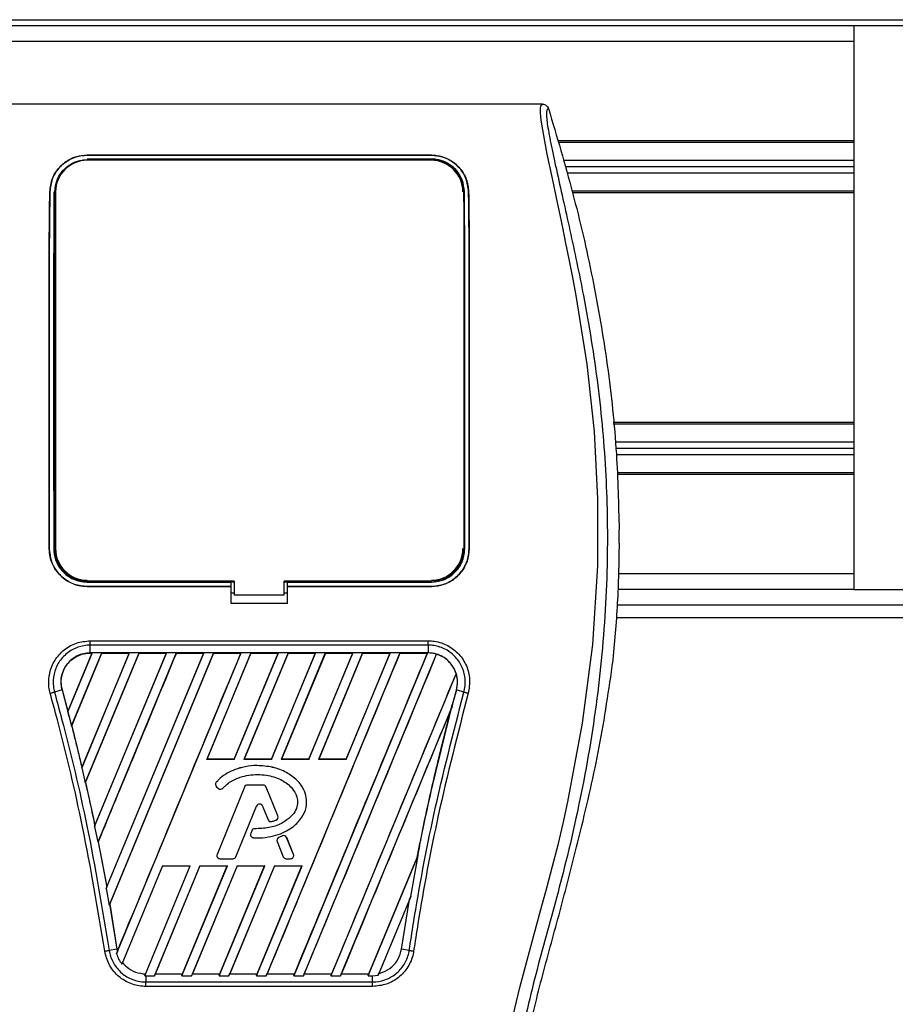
# Model space of a CAD drawing. Header units: millimetres. Extents: x 0 to 420, y 0 to 297.
# Tile 40 of 62: x 184 to 195, y 234 to 246. Entities that reach past the tile are written whole.
import ezdxf

# ---------------------------------------------------------------- set-up
doc = ezdxf.new("R2010")
doc.units = ezdxf.units.MM

msp = doc.modelspace()

# ---------------------------------------------------------------- linework, layer by layer
at = {"color": 7, "linetype": 'Continuous', "lineweight": 25}
for p, q in [((63.94985, 246.49763), (212.39227, 246.49763)), ((194.54674, 246.41652), (81.79538, 246.41652)), ((212.39343, 246.41652), (194.54674, 246.41652)), ((194.54674, 246.41652), (194.54674, 239.11607)), ((194.54674, 246.21373), (81.79538, 246.21373)), ((190.51206, 245.40257), (183.16936, 245.40257)), ((194.54674, 244.92804), (190.70928, 244.92804)), ((194.54674, 244.90776), (190.71508, 244.90776)), ((184.61002, 244.74145), (189.0714, 244.74145)), ((184.61002, 244.74057), (184.61002, 244.74145)), ((189.0714, 244.74057), (184.61002, 244.74057)), ((189.0714, 244.74057), (189.0714, 244.74145)), ((189.0714, 244.69207), (184.61002, 244.69207)), ((184.96136, 244.68845), (184.66426, 244.68845)), ((184.96136, 244.68845), (184.9674, 244.68279)), ((186.79332, 244.68881), (186.78686, 244.68234)), ((186.79332, 244.68881), (186.88809, 244.68881)), ((186.79332, 244.68881), (186.79332, 244.68234)), ((186.89458, 244.68232), (186.88809, 244.68881)), ((186.88809, 244.68232), (186.88809, 244.68881)), ((189.01716, 244.68845), (188.72006, 244.68845)), ((189.01716, 244.68845), (189.0231, 244.68289)), ((194.54674, 244.67252), (190.78238, 244.67252)), ((194.54674, 244.59141), (190.80558, 244.59141)), ((194.54674, 244.51029), (190.82879, 244.51029)), ((184.12747, 244.26733), (184.1267, 244.26734)), ((184.2016, 244.26694), (184.2016, 239.64333)), ((189.55394, 244.26733), (189.55471, 244.26734)), ((194.54674, 244.27505), (190.89608, 244.27505)), ((194.54674, 244.25478), (190.90185, 244.25478)), ((194.54674, 241.27781), (191.42714, 241.27781)), ((194.54674, 241.25754), (191.42923, 241.25754)), ((194.54674, 241.0223), (191.4534, 241.0223)), ((194.54674, 240.94118), (191.46174, 240.94118)), ((194.54674, 240.86007), (191.46935, 240.86007)), ((194.54674, 240.62483), (191.47795, 240.62483)), ((194.54674, 240.60455), (191.47869, 240.60455)), ((191.50488, 239.71301), (191.50488, 239.88793)), ((184.12034, 239.64332), (184.11963, 239.64332)), ((189.56108, 239.64332), (189.56179, 239.64332)), ((194.54674, 239.31886), (191.4978, 239.31886)), ((184.61002, 239.21049), (186.47569, 239.21049)), ((184.61002, 239.15381), (186.47569, 239.15381)), ((184.61002, 239.15381), (184.61002, 239.15311)), ((186.47569, 239.15311), (184.61002, 239.15311)), ((184.67269, 239.21432), (184.95293, 239.21432)), ((186.47569, 239.21404), (186.51624, 239.21404)), ((186.47569, 239.21049), (186.47569, 239.21404)), ((186.47569, 239.15381), (186.47569, 239.21049)), ((186.47569, 239.15311), (186.47569, 239.15381)), ((186.47569, 238.93276), (186.47569, 239.15311)), ((186.51624, 239.22195), (186.51624, 239.0435)), ((187.16517, 239.0435), (187.16517, 239.22195)), ((187.16517, 239.21404), (187.20573, 239.21404)), ((187.20573, 239.21049), (187.20573, 239.21404)), ((187.20573, 239.15381), (187.20573, 239.21049)), ((187.20573, 239.21049), (189.0714, 239.21049)), ((187.20573, 239.15381), (189.0714, 239.15381)), ((187.20573, 239.15311), (187.20573, 239.15381)), ((187.20573, 238.93276), (187.20573, 239.15311)), ((189.0714, 239.15311), (187.20573, 239.15311)), ((188.72849, 239.21432), (189.00873, 239.21432)), ((189.0714, 239.15381), (189.0714, 239.15311)), ((194.54674, 239.11607), (191.48696, 239.11607)), ((194.54674, 239.11607), (212.39343, 239.11607)), ((186.47569, 239.07199), (186.51624, 239.07199)), ((186.51624, 239.0435), (187.16517, 239.0435)), ((187.16517, 239.07199), (187.20573, 239.07199)), ((187.20573, 238.93276), (186.47569, 238.93276)), ((191.47977, 238.91328), (209.7697, 238.91328)), ((191.46704, 238.75105), (212.93882, 238.75105)), ((184.65023, 238.44965), (189.03119, 238.44965)), ((184.65023, 238.2922), (184.65023, 238.39253)), ((189.03119, 238.39253), (184.65023, 238.39253)), ((189.03119, 238.39253), (189.03119, 238.2922)), ((184.67453, 238.29206), (184.36051, 237.53395)), ((184.6727, 238.29084), (184.36078, 237.53808)), ((184.40858, 237.34686), (184.80009, 238.29206)), ((184.41048, 237.34793), (184.80091, 238.29084)), ((185.15742, 238.29206), (184.54025, 236.80207)), ((185.1556, 238.29084), (184.54296, 236.81227)), ((184.58506, 236.60711), (185.28299, 238.29206)), ((184.58928, 236.61361), (185.28381, 238.29084)), ((189.03119, 238.2922), (184.65023, 238.2922)), ((184.65023, 238.29084), (184.65023, 238.2922)), ((184.65023, 238.29084), (184.6727, 238.29084)), ((184.6727, 238.29084), (184.67453, 238.29206)), ((184.80009, 238.29206), (184.67453, 238.29206)), ((184.7083, 236.04196), (185.64032, 238.29206)), ((184.71173, 236.05395), (185.6385, 238.29084)), ((185.76589, 238.29206), (184.74946, 235.83819)), ((184.80009, 238.29206), (184.80091, 238.29084)), ((184.80091, 238.29084), (185.1556, 238.29084)), ((184.85932, 235.24075), (186.12322, 238.29206)), ((184.86547, 235.25945), (186.12139, 238.29084)), ((186.24878, 238.29206), (184.8952, 235.02422)), ((186.2496, 238.29084), (184.90369, 235.04079)), ((184.99186, 234.39491), (186.60611, 238.29206)), ((185.1556, 238.29084), (185.15742, 238.29206)), ((185.28299, 238.29206), (185.15742, 238.29206)), ((185.28299, 238.29206), (185.28381, 238.29084)), ((185.28381, 238.29084), (185.6385, 238.29084)), ((185.64032, 238.29206), (185.6385, 238.29084)), ((185.76589, 238.29206), (185.64032, 238.29206)), ((185.7667, 238.29084), (185.76589, 238.29206)), ((185.7667, 238.29084), (186.12139, 238.29084)), ((186.12322, 238.29206), (186.12139, 238.29084)), ((186.24878, 238.29206), (186.12322, 238.29206)), ((186.73168, 238.29206), (186.16055, 236.91323)), ((186.7325, 238.29084), (186.16263, 236.91462)), ((186.2496, 238.29084), (186.24878, 238.29206)), ((186.2496, 238.29084), (186.60429, 238.29084)), ((186.51695, 236.91462), (187.08719, 238.29084)), ((186.51788, 236.91323), (187.08901, 238.29206)), ((186.60611, 238.29206), (186.60429, 238.29084)), ((186.73168, 238.29206), (186.60611, 238.29206)), ((187.21458, 238.29206), (186.64345, 236.91323)), ((187.21539, 238.29084), (186.64553, 236.91462)), ((186.7325, 238.29084), (186.73168, 238.29206)), ((186.7325, 238.29084), (187.08719, 238.29084)), ((188.66327, 238.29206), (186.93044, 234.10863)), ((186.99984, 236.91462), (187.57008, 238.29084)), ((187.00077, 236.91323), (187.57191, 238.29206)), ((187.08901, 238.29206), (187.08719, 238.29084)), ((187.21458, 238.29206), (187.08901, 238.29206)), ((187.69747, 238.29206), (187.12634, 236.91323)), ((187.69829, 238.29084), (187.12843, 236.91462)), ((187.21539, 238.29084), (187.21458, 238.29206)), ((187.21539, 238.29084), (187.57008, 238.29084)), ((189.0206, 238.29206), (187.28776, 234.10863)), ((187.41333, 234.10863), (189.1396, 238.27621)), ((187.48274, 236.91462), (188.05298, 238.29084)), ((187.48367, 236.91323), (188.0548, 238.29206)), ((187.57191, 238.29206), (187.57008, 238.29084)), ((187.69747, 238.29206), (187.57191, 238.29206)), ((188.18037, 238.29206), (187.60924, 236.91323)), ((188.18119, 238.29084), (187.61132, 236.91462)), ((187.69829, 238.29084), (187.69747, 238.29206)), ((187.69829, 238.29084), (188.05298, 238.29084)), ((187.96564, 236.91462), (188.53588, 238.29084)), ((187.96657, 236.91323), (188.5377, 238.29206)), ((188.0548, 238.29206), (188.05298, 238.29084)), ((188.18037, 238.29206), (188.0548, 238.29206)), ((188.18119, 238.29084), (188.18037, 238.29206)), ((188.18119, 238.29084), (188.53588, 238.29084)), ((188.5377, 238.29206), (188.53588, 238.29084)), ((188.66327, 238.29206), (188.5377, 238.29206)), ((188.66408, 238.29084), (188.66327, 238.29206)), ((188.66408, 238.29084), (189.01877, 238.29084)), ((189.01877, 238.29084), (189.0206, 238.29206)), ((189.03119, 238.29206), (189.0206, 238.29206)), ((189.03119, 238.29206), (189.03119, 238.2922)), ((189.14031, 238.27472), (189.1396, 238.27621)), ((191.40736, 238.04733), (191.42057, 238.15912)), ((189.39297, 238.02523), (187.77066, 234.10863)), ((189.39297, 238.02523), (189.39163, 238.0253)), ((184.28513, 237.81273), (184.18754, 237.78501)), ((184.28641, 237.81308), (184.28513, 237.81273)), ((184.28513, 237.81273), (184.37932, 237.46253)), ((184.28641, 237.81308), (184.36078, 237.53808)), ((189.39625, 237.81274), (189.39629, 237.81273)), ((189.49387, 237.78501), (189.39629, 237.81273)), ((187.89623, 234.10863), (189.3314, 237.57343)), ((189.3314, 237.57343), (189.325, 237.55453)), ((184.36078, 237.53808), (184.36051, 237.53395)), ((184.37931, 237.46254), (184.40858, 237.34686)), ((184.40908, 237.34802), (184.40858, 237.34686)), ((184.40908, 237.34802), (184.41048, 237.34793)), ((184.41048, 237.34793), (184.54296, 236.81227)), ((184.54025, 236.80207), (184.54261, 236.80793)), ((184.54025, 236.80207), (184.58506, 236.60711)), ((184.54296, 236.81227), (184.54261, 236.80793)), ((186.16055, 236.91323), (186.16263, 236.91462)), ((186.51788, 236.91323), (186.16055, 236.91323)), ((186.51695, 236.91462), (186.16263, 236.91462)), ((186.51695, 236.91462), (186.51788, 236.91323)), ((186.64345, 236.91323), (186.64553, 236.91462)), ((187.00077, 236.91323), (186.64345, 236.91323)), ((186.99984, 236.91462), (186.64553, 236.91462)), ((186.81379, 236.83221), (186.81379, 236.83236)), ((186.99984, 236.91462), (187.00077, 236.91323)), ((187.12634, 236.91323), (187.12843, 236.91462)), ((187.48367, 236.91323), (187.12634, 236.91323)), ((187.48274, 236.91462), (187.12843, 236.91462)), ((187.48274, 236.91462), (187.48367, 236.91323)), ((187.60924, 236.91323), (187.61132, 236.91462)), ((187.96657, 236.91323), (187.60924, 236.91323)), ((187.96564, 236.91462), (187.61132, 236.91462)), ((187.96564, 236.91462), (187.96657, 236.91323)), ((184.58788, 236.61373), (184.58506, 236.60711)), ((184.58788, 236.61373), (184.58928, 236.61361)), ((186.28253, 236.61529), (186.28243, 236.61538)), ((186.28711, 236.55691), (186.28702, 236.5568)), ((186.28702, 236.5568), (186.31353, 236.53469)), ((186.28711, 236.55691), (186.31362, 236.5348)), ((186.65005, 236.55471), (186.29379, 235.68212)), ((186.65018, 236.55466), (186.29392, 235.68207)), ((186.65018, 236.55466), (186.65005, 236.55471)), ((186.68807, 236.58011), (186.68807, 236.58025)), ((186.89084, 236.58025), (186.68807, 236.58025)), ((186.89084, 236.58011), (186.68807, 236.58011)), ((186.89084, 236.58011), (186.89084, 236.58025)), ((186.92873, 236.55466), (186.92886, 236.55471)), ((187.08169, 236.18001), (186.92873, 236.55466)), ((187.08182, 236.18006), (186.92886, 236.55471)), ((186.31362, 236.5348), (186.31353, 236.53469)), ((186.37071, 236.53936), (186.37082, 236.53927)), ((186.53894, 235.65113), (186.8072, 236.30818)), ((186.53907, 235.65108), (186.80733, 236.30812)), ((186.8072, 236.30818), (186.80733, 236.30812)), ((186.8835, 236.30818), (186.88337, 236.30812)), ((186.88337, 236.30812), (186.95565, 236.13109)), ((186.8835, 236.30818), (186.95578, 236.13114)), ((187.08169, 236.18001), (187.08182, 236.18006)), ((184.71131, 236.04943), (184.7083, 236.04196)), ((184.7083, 236.04196), (184.74946, 235.83819)), ((184.71131, 236.04943), (184.71173, 236.05395)), ((186.95578, 236.13114), (186.95565, 236.13109)), ((187.00558, 236.10746), (187.00563, 236.10733)), ((187.05939, 236.1267), (187.05944, 236.12657)), ((186.74498, 235.98837), (186.73049, 235.95374)), ((186.73062, 235.95369), (186.73049, 235.95374)), ((186.74512, 235.98831), (186.73062, 235.95369)), ((186.74512, 235.98831), (186.74498, 235.98837)), ((186.78284, 236.01344), (186.78284, 236.01358)), ((187.14236, 235.92118), (187.09347, 235.90018)), ((187.14242, 235.92105), (187.09353, 235.90005)), ((187.14242, 235.92105), (187.14236, 235.92118)), ((184.74946, 235.83819), (184.75284, 235.84613)), ((184.75284, 235.84613), (184.86496, 235.25472)), ((184.75423, 235.84599), (184.75284, 235.84613)), ((184.75423, 235.84599), (184.86547, 235.25945)), ((186.766, 235.89703), (186.76599, 235.89689)), ((187.07179, 235.84698), (187.07166, 235.84693)), ((187.07166, 235.84693), (187.15163, 235.65108)), ((187.07179, 235.84698), (187.15176, 235.65113)), ((187.09353, 235.90005), (187.09347, 235.90018)), ((187.19646, 235.89892), (187.19659, 235.89897)), ((187.28499, 235.68207), (187.19646, 235.89892)), ((187.28512, 235.68212), (187.19659, 235.89897)), ((190.95342, 235.77849), (190.97008, 235.84556)), ((186.29392, 235.68207), (186.29379, 235.68212)), ((187.28499, 235.68207), (187.28512, 235.68212)), ((188.25356, 234.10863), (188.89864, 235.66601)), ((188.80435, 235.1352), (188.89864, 235.66601)), ((188.89864, 235.66601), (188.88826, 235.6412)), ((185.58936, 235.53425), (185.06117, 234.2591)), ((185.35628, 234.10889), (185.94669, 235.53425)), ((186.07226, 235.53425), (185.48175, 234.10863)), ((186.07322, 235.53281), (185.49377, 234.13321)), ((185.58936, 235.53425), (185.94669, 235.53425)), ((185.83907, 234.10863), (186.42958, 235.53425)), ((185.84741, 234.13321), (186.42742, 235.53281)), ((186.55515, 235.53425), (185.96464, 234.10863)), ((186.55612, 235.53281), (185.97667, 234.13321)), ((186.07226, 235.53425), (186.42958, 235.53425)), ((186.07322, 235.53281), (186.07226, 235.53425)), ((186.07322, 235.53281), (186.42742, 235.53281)), ((186.32197, 234.10863), (186.91248, 235.53425)), ((186.33031, 234.13321), (186.91032, 235.53281)), ((186.33181, 235.62567), (186.50105, 235.62567)), ((186.33181, 235.62567), (186.33181, 235.62553)), ((186.33181, 235.62553), (186.50105, 235.62553)), ((186.42958, 235.53425), (186.42742, 235.53281)), ((187.03805, 235.53425), (186.44754, 234.10863)), ((187.03902, 235.53281), (186.45957, 234.13321)), ((186.50105, 235.62567), (186.50105, 235.62553)), ((186.53894, 235.65113), (186.53907, 235.65108)), ((186.55515, 235.53425), (186.91248, 235.53425)), ((186.55612, 235.53281), (186.55515, 235.53425)), ((186.55612, 235.53281), (186.91032, 235.53281)), ((186.80487, 234.10863), (187.39538, 235.53425)), ((186.8132, 234.13321), (187.39322, 235.53281)), ((186.91248, 235.53425), (186.91032, 235.53281)), ((187.03805, 235.53425), (187.39538, 235.53425)), ((187.03902, 235.53281), (187.03805, 235.53425)), ((187.03902, 235.53281), (187.39322, 235.53281)), ((187.15176, 235.65113), (187.15163, 235.65108)), ((187.18964, 235.62567), (187.24711, 235.62567)), ((187.18964, 235.62567), (187.18964, 235.62553)), ((187.18964, 235.62553), (187.24711, 235.62553)), ((187.24711, 235.62567), (187.24711, 235.62553)), ((187.39538, 235.53425), (187.39322, 235.53281)), ((188.26189, 234.13321), (188.88698, 235.64159)), ((188.88826, 235.6412), (188.88698, 235.64159)), ((184.86496, 235.25472), (184.85932, 235.24075)), ((184.85932, 235.24075), (184.8952, 235.02422)), ((184.86496, 235.25472), (184.86547, 235.25945)), ((184.8952, 235.02422), (184.90231, 235.04095)), ((184.90231, 235.04095), (184.99624, 234.45434)), ((184.90369, 235.04079), (184.90231, 235.04095)), ((184.90369, 235.04079), (184.99756, 234.45454)), ((188.80435, 235.1352), (188.3818, 234.11508)), ((188.68517, 234.45434), (188.78877, 235.09717)), ((188.78877, 235.09717), (188.80435, 235.1352)), ((184.99624, 234.45434), (184.89613, 234.43797)), ((185.00261, 234.42165), (184.99186, 234.39491)), ((184.99756, 234.45454), (184.99624, 234.45434)), ((184.99624, 234.45434), (185.00261, 234.42165)), ((184.99756, 234.45454), (185.00296, 234.42598)), ((185.00261, 234.42165), (185.00296, 234.42598)), ((188.78529, 234.43797), (188.68517, 234.45434)), ((185.06117, 234.2591), (185.07022, 234.28003)), ((185.3654, 234.13194), (185.35628, 234.10889)), ((185.48175, 234.10863), (185.49182, 234.13191)), ((185.49377, 234.13321), (185.49182, 234.13191)), ((185.49182, 234.13191), (185.84828, 234.13191)), ((185.49377, 234.13321), (185.84741, 234.13321)), ((185.84828, 234.13191), (185.83907, 234.10863)), ((185.84828, 234.13191), (185.84741, 234.13321)), ((185.96464, 234.10863), (185.97472, 234.13191)), ((185.97667, 234.13321), (185.97472, 234.13191)), ((185.97472, 234.13191), (186.33118, 234.13191)), ((185.97667, 234.13321), (186.33031, 234.13321)), ((186.33118, 234.13191), (186.32197, 234.10863)), ((186.33118, 234.13191), (186.33031, 234.13321)), ((186.44754, 234.10863), (186.45762, 234.13191)), ((186.45957, 234.13321), (186.45762, 234.13191)), ((186.45762, 234.13191), (186.81407, 234.13191)), ((186.45957, 234.13321), (186.8132, 234.13321)), ((186.81407, 234.13191), (186.80487, 234.10863)), ((186.81407, 234.13191), (186.8132, 234.13321)), ((186.93044, 234.10863), (186.94051, 234.13191)), ((186.94246, 234.13321), (186.94051, 234.13191)), ((186.94051, 234.13191), (187.29697, 234.13191)), ((186.94246, 234.13321), (187.2961, 234.13321)), ((187.28776, 234.10863), (187.29697, 234.13191)), ((187.2961, 234.13321), (187.29697, 234.13191)), ((187.42341, 234.13191), (187.41333, 234.10863)), ((187.42341, 234.13191), (187.42536, 234.13321)), ((187.42341, 234.13191), (187.77987, 234.13191)), ((187.42536, 234.13321), (187.779, 234.13321)), ((187.77066, 234.10863), (187.77987, 234.13191)), ((187.779, 234.13321), (187.77987, 234.13191)), ((187.90631, 234.13191), (187.89623, 234.10863)), ((187.90631, 234.13191), (187.90826, 234.13321)), ((187.90631, 234.13191), (188.26276, 234.13191)), ((187.90826, 234.13321), (188.26189, 234.13321)), ((188.26276, 234.13191), (188.25356, 234.10863)), ((188.26276, 234.13191), (188.26189, 234.13321)), ((188.3818, 234.11508), (188.39292, 234.1409)), ((185.35628, 234.10889), (185.37049, 234.10863)), ((185.37049, 234.10863), (185.37049, 234.029)), ((185.37049, 234.10863), (185.48175, 234.10863)), ((185.37049, 234.029), (188.31093, 234.029)), ((185.83907, 234.10863), (185.96464, 234.10863)), ((186.32197, 234.10863), (186.44754, 234.10863)), ((186.80487, 234.10863), (186.93044, 234.10863)), ((187.28776, 234.10863), (187.41333, 234.10863)), ((187.77066, 234.10863), (187.89623, 234.10863)), ((188.25356, 234.10863), (188.31093, 234.10863)), ((188.31093, 234.10863), (188.3818, 234.11508)), ((188.31093, 234.029), (188.31093, 234.10863)), ((188.31093, 233.9705), (185.37048, 233.9705))]:
    msp.add_line(p, q, dxfattribs=at)
at = {"color": 7, "linetype": 'Continuous', "lineweight": 25, "flags": 128}
for points in [[(190.13179, 233.59245), (190.218, 233.95557), (190.31155, 234.31297), (190.403, 234.64595), (190.49246, 234.96764), (190.56916, 235.24721), (190.64317, 235.5273), (190.71324, 235.80607), (190.7788, 236.08218), (190.84106, 236.36131), (191.03245, 237.38209), (191.16236, 238.40322), (191.22741, 239.42243), (191.23031, 240.29053), (191.18452, 241.16073), (191.09047, 242.03336), (190.94743, 242.92294), (190.90738, 243.13437), (190.86862, 243.33171), (190.82658, 243.54218), (190.81571, 243.5964), (190.8009, 243.6699), (190.78764, 243.73537), (190.78411, 243.75286), (190.78312, 243.75776), (190.78282, 243.75926), (190.78271, 243.75981), (190.78267, 243.76), (190.78266, 243.76006), (190.78265, 243.76009), (190.78265, 243.7601), (190.78265, 243.76011), (190.78265, 243.76011), (190.78265, 243.76011), (190.78265, 243.76011), (190.73941, 243.96894), (190.69794, 244.16563), (190.65289, 244.37813), (190.61072, 244.5784), (190.57406, 244.75663), (190.5416, 244.92238), (190.51489, 245.07198), (190.49652, 245.19521), (190.48721, 245.28968), (190.48707, 245.35378), (190.4954, 245.3905), (190.51206, 245.40257)], [(186.51624, 239.22195), (185.70504, 239.22195), (184.61002, 239.22195)], [(189.0714, 239.22195), (188.61713, 239.22195), (187.16517, 239.22195)]]:
    msp.add_lwpolyline(points, dxfattribs=at)
at = {"color": 7, "linetype": 'Continuous', "lineweight": 25}
for centre, radius, start, end in [((184.61002, 244.26694), 0.40841, 90, 180), ((189.0714, 244.26694), 0.40841, 0, 90), ((184.61002, 239.64333), 0.40841, 180, 270), ((189.0714, 239.64333), 0.40841, 270, 0), ((189.03119, 237.91338), 0.37868, 73.364009, 90), ((189.03119, 237.91338), 0.37868, 344.587332, 17.180089), ((216.79179, 230.26023), 28.41753, 164.587332, 165.087235), ((156.88963, 230.26023), 28.41753, 14.681483, 14.830401), ((186.31333, 236.58834), 0.04107, 138.805903, 230.16689), ((186.31333, 236.58834), 0.04092, 138.805903, 230.16689), ((186.68807, 236.53919), 0.04107, 90, 157.790712), ((186.68807, 236.53919), 0.04092, 90, 157.790712), ((186.89084, 236.53919), 0.04107, 22.209291, 90), ((186.89084, 236.53919), 0.04092, 22.209291, 90), ((186.33983, 236.56623), 0.04107, 230.16689, 318.977091), ((186.33983, 236.56623), 0.04092, 230.16689, 318.977091), ((186.84535, 236.2926), 0.04121, 22.209261, 157.790711), ((186.84535, 236.2926), 0.04107, 22.209261, 157.790711), ((187.04381, 236.16454), 0.04092, 292.378703, 22.209291), ((187.04381, 236.16454), 0.04107, 292.378703, 22.209291), ((186.99366, 236.14661), 0.04107, 202.209261, 286.934979), ((186.99366, 236.14661), 0.04092, 202.209261, 286.934979), ((186.76837, 235.93789), 0.04107, 157.290493, 266.671349), ((186.76837, 235.93789), 0.04092, 157.290493, 266.671349), ((186.78287, 235.97252), 0.04107, 90.034995, 157.290493), ((186.78287, 235.97252), 0.04092, 90.034995, 157.290493), ((187.15857, 235.88345), 0.04107, 22.209257, 113.245837), ((187.15857, 235.88345), 0.04092, 22.209257, 113.245837), ((187.10968, 235.86245), 0.04107, 113.245837, 202.209268), ((187.10968, 235.86245), 0.04092, 113.245837, 202.209268), ((186.33181, 235.6666), 0.04107, 157.790712, 270), ((186.33181, 235.6666), 0.04092, 157.790712, 270), ((187.24711, 235.6666), 0.04107, 270, 22.209257), ((187.24711, 235.6666), 0.04092, 270, 22.209257), ((186.50105, 235.6666), 0.04092, 270, 337.790711), ((186.50105, 235.6666), 0.04107, 270, 337.790711), ((187.18964, 235.6666), 0.04107, 202.209268, 270), ((187.18964, 235.6666), 0.04092, 202.209268, 270)]:
    msp.add_arc(centre, radius, start, end, dxfattribs=at)
for points, knots in [([(190.51206, 245.40257), (190.52067, 245.40178), (190.53788, 245.40021), (190.56102, 245.38779), (190.57989, 245.36946), (190.58654, 245.35345), (190.58987, 245.34543)], [0, 0, 0, 0, 0.24967543, 0.49939281, 0.74914799, 1, 1, 1, 1]), ([(190.58987, 245.34543), (190.58384, 245.34365), (190.57184, 245.3401), (190.56328, 245.30489), (190.56319, 245.24404), (190.57282, 245.1541), (190.59183, 245.03656), (190.6191, 244.89494), (190.65307, 244.73323), (190.70467, 244.4981), (190.77745, 244.17569), (190.86669, 243.77054), (190.95747, 243.34793), (191.09342, 242.67988), (191.24122, 241.7626), (191.34568, 240.59364), (191.364, 239.37475), (191.28206, 238.10673), (191.09166, 236.7983), (190.86495, 235.76559), (190.66327, 235.00365), (190.52483, 234.50242), (190.39002, 234.00057), (190.27061, 233.49582), (190.17142, 232.98479), (190.15454, 232.63832), (190.14608, 232.46455)], [0, 0, 0, 0, 0.01540227, 0.03061858, 0.04589778, 0.0611515, 0.07635239, 0.09167591, 0.1069667, 0.12239636, 0.15311965, 0.18413953, 0.21464534, 0.24575549, 0.32956556, 0.41290917, 0.49608211, 0.58959241, 0.68386766, 0.7780859, 0.81510034, 0.85211963, 0.88910287, 0.92601797, 0.9628961, 1, 1, 1, 1]), ([(190.58987, 245.34543), (190.69757, 244.98313), (190.91323, 244.25765), (191.16983, 243.14688), (191.36327, 242.01749), (191.48014, 240.9279), (191.49708, 240.21587), (191.50488, 239.88793)], [0, 0, 0, 0, 0.2041389, 0.40877747, 0.6153735, 0.8228525, 1, 1, 1, 1]), ([(184.1267, 244.26734), (184.13408, 244.32647), (184.14883, 244.44468), (184.24846, 244.59533), (184.38293, 244.69529), (184.51388, 244.73705), (184.58549, 244.74033), (184.61002, 244.74145)], [0, 0, 0, 0, 0.242670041, 0.485088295, 0.731805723, 0.908172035, 1, 1, 1, 1]), ([(184.61002, 244.74057), (184.56322, 244.73655), (184.46981, 244.72852), (184.3426, 244.66755), (184.23242, 244.57166), (184.14763, 244.43573), (184.13423, 244.3238), (184.12747, 244.26733)], [0, 0, 0, 0, 0.17434441, 0.34796365, 0.54006901, 0.76796632, 1, 1, 1, 1]), ([(189.0714, 244.74145), (189.11859, 244.73737), (189.21278, 244.72924), (189.34101, 244.66727), (189.45133, 244.57016), (189.53508, 244.43401), (189.54816, 244.32298), (189.55471, 244.26734)], [0, 0, 0, 0, 0.17602394, 0.35136334, 0.54466667, 0.77179405, 1, 1, 1, 1]), ([(189.55394, 244.26733), (189.54652, 244.32656), (189.53167, 244.44495), (189.43162, 244.5956), (189.2971, 244.69502), (189.16645, 244.73626), (189.09565, 244.73947), (189.0714, 244.74057)], [0, 0, 0, 0, 0.24352506, 0.48678704, 0.7352137, 0.90932665, 1, 1, 1, 1]), ([(184.1921, 244.26692), (184.19802, 244.31801), (184.20989, 244.42049), (184.29491, 244.5526), (184.41124, 244.64124), (184.52521, 244.67882), (184.58815, 244.68183), (184.61002, 244.68288)], [0, 0, 0, 0, 0.24096485, 0.48337497, 0.7285961, 0.90568571, 1, 1, 1, 1]), ([(184.61002, 244.68288), (184.7631, 244.68284), (185.52852, 244.68266), (187.01565, 244.68203), (188.34969, 244.68259), (189.0714, 244.6829)], [0, 0, 0, 0, 0.10293933, 0.51469663, 1, 1, 1, 1]), ([(184.65829, 244.68286), (184.65983, 244.68433), (184.66179, 244.6862), (184.66383, 244.68806), (184.66426, 244.68845)], [0, 0, 0, 0, 0.78769982, 1, 1, 1, 1]), ([(184.66426, 244.68845), (184.66833, 244.68816), (184.67566, 244.68763), (184.68178, 244.68432), (184.68449, 244.68286)], [0, 0, 0, 0, 0.55631517, 1, 1, 1, 1]), ([(184.9409, 244.68279), (184.94128, 244.68309), (184.94513, 244.68608), (184.95263, 244.68799), (184.95936, 244.68835), (184.96136, 244.68845)], [0, 0, 0, 0, 0.07159855, 0.7251144, 1, 1, 1, 1]), ([(188.71403, 244.6828), (188.71559, 244.68429), (188.71758, 244.68617), (188.71963, 244.68806), (188.72006, 244.68845)], [0, 0, 0, 0, 0.7900144, 1, 1, 1, 1]), ([(188.72006, 244.68845), (188.72414, 244.68816), (188.7315, 244.68762), (188.73765, 244.6843), (188.7404, 244.68281)], [0, 0, 0, 0, 0.55326522, 1, 1, 1, 1]), ([(188.99682, 244.68288), (188.99717, 244.68314), (189.00098, 244.6861), (189.00844, 244.68799), (189.01517, 244.68835), (189.01716, 244.68845)], [0, 0, 0, 0, 0.06498635, 0.72315663, 1, 1, 1, 1]), ([(189.50071, 244.26694), (189.4945, 244.31983), (189.48208, 244.42557), (189.39374, 244.56083), (189.27372, 244.65069), (189.15708, 244.68812), (189.09323, 244.69106), (189.0714, 244.69207)], [0, 0, 0, 0, 0.243432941, 0.486674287, 0.732162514, 0.908446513, 1, 1, 1, 1]), ([(189.0714, 244.6829), (189.11174, 244.67939), (189.19144, 244.67247), (189.30107, 244.62008), (189.39624, 244.53756), (189.47176, 244.41782), (189.4833, 244.31867), (189.48932, 244.26694)], [0, 0, 0, 0, 0.17334583, 0.34244333, 0.53261108, 0.75610773, 1, 1, 1, 1]), ([(184.11963, 239.64332), (184.11943, 240.26404), (184.11908, 241.34455), (184.11825, 242.52271), (184.11844, 243.17762), (184.11901, 243.4728), (184.12079, 243.76671), (184.12344, 244.03291), (184.12572, 244.19667), (184.1267, 244.26734)], [0, 0, 0, 0, 0.399990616, 0.696273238, 0.759169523, 0.822014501, 0.886487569, 0.951018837, 1, 1, 1, 1]), ([(184.12747, 244.26733), (184.12547, 244.11675), (184.12141, 243.81099), (184.11914, 243.33221), (184.11904, 242.86043), (184.11923, 242.24787), (184.11978, 241.17546), (184.12012, 240.25616), (184.12034, 239.64332)], [0, 0, 0, 0, 0.10361451, 0.21039489, 0.30892895, 0.40762719, 0.6050952, 1, 1, 1, 1]), ([(184.1807, 244.26694), (184.1797, 244.11631), (184.17766, 243.81046), (184.1765, 243.33162), (184.17646, 242.85987), (184.17656, 242.24741), (184.17682, 241.1752), (184.17699, 240.25606), (184.1771, 239.64333)], [0, 0, 0, 0, 0.103645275, 0.210456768, 0.308984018, 0.407674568, 0.605126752, 1, 1, 1, 1]), ([(184.18856, 239.64333), (184.18854, 239.79642), (184.18839, 240.5619), (184.18819, 241.63353), (184.1879, 242.65115), (184.18795, 243.15529), (184.18822, 243.45471), (184.18909, 243.75307), (184.19043, 244.02533), (184.19159, 244.19333), (184.1921, 244.26692)], [0, 0, 0, 0, 0.09866262, 0.49331325, 0.69063923, 0.75445246, 0.81821717, 0.8835847, 0.94900683, 1, 1, 1, 1]), ([(189.48932, 244.26694), (189.49026, 244.12447), (189.49197, 243.86683), (189.49317, 243.47265), (189.4936, 242.97503), (189.49334, 242.14906), (189.49312, 240.99579), (189.49294, 240.09415), (189.49285, 239.64333)], [0, 0, 0, 0, 0.09798508, 0.17719899, 0.25657658, 0.41886692, 0.70943339, 1, 1, 1, 1]), ([(189.50431, 239.64333), (189.50443, 240.25739), (189.50461, 241.24553), (189.50489, 242.42051), (189.50499, 243.07632), (189.50463, 243.45169), (189.50362, 243.82534), (189.50188, 244.0904), (189.50071, 244.26694)], [0, 0, 0, 0, 0.39569177, 0.636732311, 0.75729188, 0.818120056, 0.878862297, 1, 1, 1, 1]), ([(189.56108, 239.64332), (189.56129, 240.25753), (189.56167, 241.33499), (189.56243, 242.60389), (189.56229, 243.36155), (189.56004, 243.74843), (189.5574, 244.0202), (189.55503, 244.18979), (189.55394, 244.26733)], [0, 0, 0, 0, 0.39561742, 0.69400195, 0.81849559, 0.88231427, 0.94619029, 1, 1, 1, 1]), ([(189.55471, 244.26734), (189.55669, 244.11712), (189.56072, 243.81227), (189.56298, 243.33493), (189.56309, 242.86371), (189.5629, 242.25053), (189.56234, 241.17703), (189.56201, 240.25679), (189.56179, 239.64332)], [0, 0, 0, 0, 0.10320136, 0.20943698, 0.30808867, 0.40690628, 0.60461462, 1, 1, 1, 1]), ([(184.61002, 239.15311), (184.55489, 239.15853), (184.44464, 239.16937), (184.29767, 239.2539), (184.18675, 239.37836), (184.12802, 239.51621), (184.12201, 239.60725), (184.11963, 239.64332)], [0, 0, 0, 0, 0.21471698, 0.42943093, 0.64424617, 0.85905702, 1, 1, 1, 1]), ([(184.12034, 239.64332), (184.12577, 239.58826), (184.13664, 239.47816), (184.22113, 239.33147), (184.3454, 239.22076), (184.48305, 239.16215), (184.57397, 239.15618), (184.61002, 239.15381)], [0, 0, 0, 0, 0.21475926, 0.42951945, 0.64419924, 0.85896194, 1, 1, 1, 1]), ([(184.1771, 239.64333), (184.1819, 239.59465), (184.19149, 239.49731), (184.26616, 239.36759), (184.37604, 239.2697), (184.49774, 239.21787), (184.57814, 239.21259), (184.61002, 239.21049)], [0, 0, 0, 0, 0.21473469, 0.42946959, 0.64419829, 0.8589152, 1, 1, 1, 1]), ([(184.18856, 239.64333), (184.19183, 239.60391), (184.19902, 239.51711), (184.26065, 239.39416), (184.36214, 239.29309), (184.48478, 239.23219), (184.57102, 239.22514), (184.61002, 239.22195)], [0, 0, 0, 0, 0.17894419, 0.39401351, 0.60853915, 0.8229777, 1, 1, 1, 1]), ([(189.49285, 239.64333), (189.48959, 239.60391), (189.4824, 239.51711), (189.42077, 239.39416), (189.31928, 239.29309), (189.19663, 239.23219), (189.1104, 239.22514), (189.0714, 239.22195)], [0, 0, 0, 0, 0.17894415, 0.39401352, 0.60853913, 0.82297769, 1, 1, 1, 1]), ([(189.0714, 239.21049), (189.12007, 239.21528), (189.2174, 239.22485), (189.34713, 239.29948), (189.44504, 239.40932), (189.49691, 239.53102), (189.50221, 239.61143), (189.50431, 239.64333)], [0, 0, 0, 0, 0.21470376, 0.42940734, 0.64411626, 0.85883653, 1, 1, 1, 1]), ([(189.0714, 239.15381), (189.12645, 239.15923), (189.23655, 239.17005), (189.38325, 239.25447), (189.49402, 239.37869), (189.55269, 239.51632), (189.5587, 239.60727), (189.56108, 239.64332)], [0, 0, 0, 0, 0.21472397, 0.42944923, 0.64408755, 0.85894338, 1, 1, 1, 1]), ([(189.56179, 239.64332), (189.55635, 239.58819), (189.54546, 239.47793), (189.46086, 239.33098), (189.33634, 239.2201), (189.19847, 239.16144), (189.10745, 239.15547), (189.0714, 239.15311)], [0, 0, 0, 0, 0.21474819, 0.42949365, 0.64433813, 0.85913498, 1, 1, 1, 1]), ([(191.50488, 239.71301), (191.50023, 239.45382), (191.49091, 238.93484), (191.44403, 238.4179), (191.42057, 238.15912)], [0, 0, 0, 0, 0.49941172, 1, 1, 1, 1]), ([(184.67269, 239.21432), (184.67047, 239.21625), (184.66754, 239.2188), (184.66479, 239.22134), (184.66413, 239.22195)], [0, 0, 0, 0, 0.76008968, 1, 1, 1, 1]), ([(184.69556, 239.22195), (184.69287, 239.2201), (184.68605, 239.21541), (184.67773, 239.21473), (184.67269, 239.21432)], [0, 0, 0, 0, 0.39458364, 1, 1, 1, 1]), ([(184.95293, 239.21432), (184.94831, 239.21468), (184.93996, 239.21534), (184.93297, 239.21991), (184.92984, 239.22195)], [0, 0, 0, 0, 0.55236831, 1, 1, 1, 1]), ([(184.96148, 239.22195), (184.96055, 239.22109), (184.95779, 239.21855), (184.95487, 239.216), (184.95293, 239.21432)], [0, 0, 0, 0, 0.33714781, 1, 1, 1, 1]), ([(188.72849, 239.21432), (188.72627, 239.21625), (188.72335, 239.2188), (188.72059, 239.22134), (188.71993, 239.22195)], [0, 0, 0, 0, 0.76009148, 1, 1, 1, 1]), ([(188.75136, 239.22195), (188.74867, 239.2201), (188.74186, 239.21541), (188.73353, 239.21473), (188.72849, 239.21432)], [0, 0, 0, 0, 0.39458268, 1, 1, 1, 1]), ([(189.00873, 239.21432), (189.00412, 239.21468), (188.99576, 239.21534), (188.98877, 239.21991), (188.98565, 239.22195)], [0, 0, 0, 0, 0.55236985, 1, 1, 1, 1]), ([(189.01728, 239.22195), (189.01635, 239.22109), (189.01359, 239.21855), (189.01067, 239.216), (189.00873, 239.21432)], [0, 0, 0, 0, 0.33714478, 1, 1, 1, 1]), ([(184.13196, 237.76951), (184.12592, 237.79618), (184.10658, 237.8816), (184.11613, 238.0325), (184.1855, 238.20262), (184.30795, 238.33915), (184.46883, 238.43181), (184.58976, 238.4437), (184.65023, 238.44965)], [0, 0, 0, 0, 0.08320713, 0.2665167, 0.44984543, 0.63320002, 0.81658718, 1, 1, 1, 1]), ([(184.65023, 238.39253), (184.65023, 238.39253), (184.59646, 238.39252), (184.48808, 238.37412), (184.3445, 238.29442), (184.23528, 238.17163), (184.17292, 238.01976), (184.16599, 237.8854), (184.18106, 237.80851), (184.18754, 237.78501), (184.18754, 237.78501)], [0, 0, 0, 0, 0.00000554, 0.18345826, 0.36687747, 0.55024271, 0.73355513, 0.91681903, 0.99999446, 1, 1, 1, 1]), ([(189.03119, 238.44965), (189.05855, 238.44838), (189.1461, 238.44433), (189.2891, 238.39501), (189.4347, 238.28296), (189.53381, 238.12869), (189.58043, 237.94904), (189.55978, 237.82934), (189.54945, 237.76949)], [0, 0, 0, 0, 0.08333741, 0.26669078, 0.45002272, 0.63333664, 0.81664971, 1, 1, 1, 1]), ([(189.49387, 237.78501), (189.49387, 237.78501), (189.50816, 237.83678), (189.51925, 237.94606), (189.48067, 238.10556), (189.39143, 238.2435), (189.26162, 238.34409), (189.13384, 238.38658), (189.05562, 238.39252), (189.03119, 238.39253), (189.03119, 238.39253)], [0, 0, 0, 0, 0.00000554, 0.18327423, 0.3665623, 0.54987941, 0.73323888, 0.91663586, 0.99999446, 1, 1, 1, 1]), ([(184.65023, 238.2922), (184.62148, 238.2903), (184.56333, 238.28646), (184.48179, 238.25609), (184.40774, 238.20882), (184.34926, 238.14837), (184.30293, 238.07286), (184.2742, 237.98544), (184.26774, 237.89367), (184.27994, 237.83687), (184.28513, 237.81273)], [0, 0, 0, 0, 0.12376551, 0.2503736, 0.37032558, 0.50050352, 0.60947439, 0.75007181, 0.89378122, 1, 1, 1, 1]), ([(184.28641, 237.81308), (184.2827, 237.82896), (184.26938, 237.886), (184.27333, 237.98912), (184.31366, 238.0946), (184.3804, 238.18418), (184.46995, 238.25294), (184.57017, 238.28719), (184.63133, 238.28998), (184.65023, 238.29084)], [0, 0, 0, 0, 0.07062241, 0.25381881, 0.43701818, 0.55169136, 0.73487546, 0.91805977, 1, 1, 1, 1]), ([(185.7667, 238.29084), (185.5782, 237.83556), (185.24076, 237.0206), (184.90321, 236.20567), (184.75423, 235.84599)], [0, 0, 0, 0, 0.55865056, 1, 1, 1, 1]), ([(185.00296, 234.42598), (185.26985, 235.07012), (185.80363, 236.3584), (186.3374, 237.64669), (186.60429, 238.29084)], [0, 0, 0, 0, 0.49999932, 1, 1, 1, 1]), ([(188.66408, 238.29084), (188.37712, 237.5979), (187.8032, 236.21203), (187.22937, 234.82615), (186.94246, 234.13321)], [0, 0, 0, 0, 0.50000118, 1, 1, 1, 1]), ([(189.01877, 238.29084), (188.73168, 237.59789), (188.15749, 236.21198), (187.58323, 234.82613), (187.2961, 234.13321)], [0, 0, 0, 0, 0.50000118, 1, 1, 1, 1]), ([(187.42536, 234.13321), (187.71116, 234.82346), (188.28275, 236.20396), (188.85445, 237.58447), (189.14031, 238.27472)], [0, 0, 0, 0, 0.49999481, 1, 1, 1, 1]), ([(189.39629, 237.81273), (189.40207, 237.84069), (189.41385, 237.89776), (189.40622, 237.98609), (189.37928, 238.07158), (189.33354, 238.14705), (189.27242, 238.20967), (189.19979, 238.25606), (189.11772, 238.28647), (189.06003, 238.29029), (189.03119, 238.2922)], [0, 0, 0, 0, 0.12266846, 0.2503669, 0.37732332, 0.5066033, 0.62729133, 0.75168036, 0.87581545, 1, 1, 1, 1]), ([(189.39163, 238.0253), (189.3872, 238.03807), (189.36892, 238.09079), (189.3134, 238.17401), (189.22608, 238.24329), (189.1633, 238.2663), (189.14031, 238.27472)], [0, 0, 0, 0, 0.11036915, 0.45546473, 0.80052667, 1, 1, 1, 1]), ([(189.39163, 238.0253), (189.12289, 237.37659), (188.58539, 236.07918), (188.04779, 234.78187), (187.779, 234.13321)], [0, 0, 0, 0, 0.50000151, 1, 1, 1, 1]), ([(190.97008, 235.84556), (191.05948, 236.20887), (191.23858, 236.93667), (191.35104, 237.67671), (191.40736, 238.04733)], [0, 0, 0, 0, 0.49918594, 1, 1, 1, 1]), ([(184.83911, 234.42912), (184.74981, 234.96661), (184.5826, 235.97298), (184.31864, 237.08165), (184.16307, 237.65488), (184.13196, 237.76951)], [0, 0, 0, 0, 0.47837414, 0.89568468, 1, 1, 1, 1]), ([(184.18754, 237.78501), (184.21871, 237.67014), (184.3746, 237.09569), (184.63897, 235.98479), (184.80661, 234.97644), (184.89613, 234.43797)], [0, 0, 0, 0, 0.10431994, 0.52169621, 1, 1, 1, 1]), ([(188.78529, 234.43797), (188.80337, 234.55567), (188.89382, 235.14433), (189.1021, 236.26711), (189.35754, 237.25682), (189.49387, 237.78501)], [0, 0, 0, 0, 0.10437784, 0.52202684, 1, 1, 1, 1]), ([(189.54945, 237.76949), (189.41336, 237.24245), (189.15832, 236.25476), (188.95062, 235.1342), (188.86036, 234.54663), (188.84231, 234.42915)], [0, 0, 0, 0, 0.47789779, 0.89561471, 1, 1, 1, 1]), ([(188.88826, 235.6412), (188.91204, 235.76204), (188.95975, 236.00446), (189.03651, 236.36322), (189.11755, 236.72107), (189.20211, 237.07262), (189.29453, 237.43784), (189.36094, 237.6825), (189.39629, 237.81273)], [0, 0, 0, 0, 0.16562597, 0.33226375, 0.49337027, 0.65906192, 0.81852065, 1, 1, 1, 1]), ([(189.49387, 237.78501), (189.49771, 237.78392), (189.50537, 237.78175), (189.51917, 237.77789), (189.53399, 237.77376), (189.5443, 237.77091), (189.54945, 237.76949)], [0, 0, 0, 0, 0.24999996, 0.49999994, 0.74999996, 1, 1, 1, 1]), ([(187.90826, 234.13321), (188.14433, 234.70342), (188.61648, 235.84387), (189.08882, 236.9843), (189.325, 237.55453)], [0, 0, 0, 0, 0.49998744, 1, 1, 1, 1]), ([(189.325, 237.55453), (189.20688, 237.08587), (189.04695, 236.45129), (188.92013, 235.80941), (188.88698, 235.64159)], [0, 0, 0, 0, 0.73854797, 1, 1, 1, 1]), ([(184.40908, 237.34802), (184.42431, 237.28842), (184.4537, 237.17343), (184.49827, 236.99341), (184.52708, 236.87288), (184.54261, 236.80793)], [0, 0, 0, 0, 0.33173267, 0.63995822, 1, 1, 1, 1]), ([(186.81379, 236.83236), (186.8008, 236.83215), (186.73568, 236.83114), (186.62919, 236.8153), (186.46947, 236.76322), (186.35402, 236.69264), (186.29302, 236.62681), (186.28243, 236.61538)], [0, 0, 0, 0, 0.06608953, 0.331565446, 0.54330389, 0.920695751, 1, 1, 1, 1]), ([(186.81379, 236.83221), (186.8008, 236.83201), (186.73568, 236.831), (186.6292, 236.81516), (186.46951, 236.76308), (186.3541, 236.69252), (186.29312, 236.62671), (186.28253, 236.61529)], [0, 0, 0, 0, 0.06610308, 0.33163384, 0.54336895, 0.92075075, 1, 1, 1, 1]), ([(186.76599, 235.89689), (186.77896, 235.89631), (186.844, 235.89337), (186.95306, 235.90157), (187.08441, 235.93412), (187.19133, 235.9803), (187.27679, 236.0348), (187.3433, 236.09546), (187.40665, 236.17577), (187.45671, 236.2845), (187.45845, 236.4143), (187.42505, 236.5118), (187.38041, 236.58559), (187.31242, 236.66542), (187.2171, 236.73423), (187.10726, 236.78351), (186.98085, 236.82253), (186.88114, 236.82839), (186.81379, 236.83236)], [0, 0, 0, 0, 0.02164852, 0.10856956, 0.18114399, 0.24640746, 0.30191158, 0.34940667, 0.39578704, 0.47203869, 0.54418643, 0.60641958, 0.64144693, 0.68756284, 0.78047139, 0.83427928, 0.88806014, 1, 1, 1, 1]), ([(186.766, 235.89703), (186.77897, 235.89645), (186.84401, 235.89352), (186.95306, 235.90171), (187.08439, 235.93426), (187.19128, 235.98044), (187.27672, 236.03492), (187.34321, 236.09557), (187.40654, 236.17585), (187.45657, 236.28454), (187.4583, 236.41429), (187.42492, 236.51175), (187.38029, 236.58551), (187.31231, 236.66532), (187.21702, 236.73411), (187.10721, 236.78338), (186.98082, 236.82239), (186.88113, 236.82825), (186.81379, 236.83221)], [0, 0, 0, 0, 0.02165396, 0.10859695, 0.18117437, 0.24643927, 0.30194176, 0.34943533, 0.3958126, 0.47205383, 0.54419063, 0.60641367, 0.64143728, 0.68755207, 0.78045828, 0.83426726, 0.8880492, 1, 1, 1, 1]), ([(186.37071, 236.53936), (186.37954, 236.54891), (186.42319, 236.59607), (186.50034, 236.64556), (186.60652, 236.68782), (186.74253, 236.71942), (186.89159, 236.71817), (187.0297, 236.68806), (187.14215, 236.64436), (187.24534, 236.57177), (187.31462, 236.47305), (187.34257, 236.38368), (187.33383, 236.294), (187.28769, 236.20226), (187.21188, 236.13355), (187.1059, 236.06461), (186.96281, 236.01933), (186.84411, 236.01545), (186.78284, 236.01344)], [0, 0, 0, 0, 0.02048151, 0.10123706, 0.1411481, 0.20053395, 0.32025982, 0.37209728, 0.4227446, 0.50983388, 0.56613734, 0.6101353, 0.65451252, 0.70460974, 0.76844106, 0.8131858, 0.90357765, 1, 1, 1, 1]), ([(186.37082, 236.53927), (186.37965, 236.54881), (186.42328, 236.59597), (186.50042, 236.64545), (186.60658, 236.68769), (186.74257, 236.71928), (186.8916, 236.71803), (187.02967, 236.68792), (187.14208, 236.64423), (187.24524, 236.57167), (187.31449, 236.47299), (187.34243, 236.38367), (187.33369, 236.29404), (187.28757, 236.20235), (187.21179, 236.13367), (187.10584, 236.06474), (186.96278, 236.01947), (186.8441, 236.01559), (186.78284, 236.01358)], [0, 0, 0, 0, 0.0204876, 0.10124655, 0.14115925, 0.20055111, 0.32028904, 0.37212729, 0.42277659, 0.50986507, 0.56615707, 0.61014236, 0.65450704, 0.70459387, 0.7684171, 0.81316291, 0.90355695, 1, 1, 1, 1]), ([(184.58788, 236.61373), (184.60901, 236.52058), (184.65159, 236.33279), (184.69129, 236.14438), (184.71131, 236.04943)], [0, 0, 0, 0, 0.49605747, 1, 1, 1, 1]), ([(184.58928, 236.61361), (184.62442, 236.4574), (184.66633, 236.27108), (184.70541, 236.08416), (184.71173, 236.05395)], [0, 0, 0, 0, 0.8384081, 1, 1, 1, 1]), ([(187.00558, 236.10746), (187.01177, 236.10941), (187.02395, 236.11325), (187.04189, 236.11968), (187.05355, 236.12436), (187.05939, 236.1267)], [0, 0, 0, 0, 0.340666, 0.67017272, 1, 1, 1, 1]), ([(187.00563, 236.10733), (187.01182, 236.10928), (187.024, 236.11312), (187.04194, 236.11955), (187.05361, 236.12423), (187.05944, 236.12657)], [0, 0, 0, 0, 0.34058582, 0.67013257, 1, 1, 1, 1]), ([(190.23071, 232.46455), (190.23642, 232.60355), (190.24786, 232.88173), (190.34357, 233.43627), (190.50981, 234.12507), (190.74426, 234.94733), (190.8837, 235.50144), (190.95342, 235.77849)], [0, 0, 0, 0, 0.12264871, 0.2454767, 0.49573627, 0.74787131, 1, 1, 1, 1]), ([(185.37048, 233.9705), (185.3574, 233.9708), (185.2842, 233.97248), (185.15165, 234.00599), (184.99881, 234.10657), (184.88342, 234.25227), (184.85388, 234.37017), (184.83911, 234.42912)], [0, 0, 0, 0, 0.05157188, 0.28848308, 0.52553485, 0.76276029, 1, 1, 1, 1]), ([(184.89613, 234.43797), (184.89613, 234.43797), (184.90408, 234.38481), (184.93827, 234.28038), (185.03824, 234.15022), (185.17548, 234.06039), (185.29353, 234.03136), (185.35881, 234.029), (185.37049, 234.029), (185.37049, 234.029)], [0, 0, 0, 0, 0.00000716, 0.2373779, 0.47461618, 0.71161914, 0.9484337, 0.99999284, 1, 1, 1, 1]), ([(184.99186, 234.39491), (184.99995, 234.37098), (185.0164, 234.32233), (185.04608, 234.28041), (185.06117, 234.2591)], [0, 0, 0, 0, 0.49167818, 1, 1, 1, 1]), ([(188.31093, 234.029), (188.31093, 234.029), (188.36453, 234.029), (188.47262, 234.04732), (188.6159, 234.12676), (188.72509, 234.24909), (188.77146, 234.36174), (188.78353, 234.42623), (188.78529, 234.43797), (188.78529, 234.43797)], [0, 0, 0, 0, 0.000007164, 0.236696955, 0.473450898, 0.710373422, 0.947558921, 0.999992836, 1, 1, 1, 1]), ([(188.84231, 234.42915), (188.84005, 234.41605), (188.82757, 234.34364), (188.77478, 234.21729), (188.6529, 234.08097), (188.49207, 233.98832), (188.3713, 233.97644), (188.31093, 233.9705)], [0, 0, 0, 0, 0.05239604, 0.28950373, 0.5264141, 0.76321943, 1, 1, 1, 1]), ([(188.39292, 234.1409), (188.40968, 234.14536), (188.46961, 234.16131), (188.56262, 234.21798), (188.65148, 234.32327), (188.67394, 234.41065), (188.68517, 234.45434)], [0, 0, 0, 0, 0.11454619, 0.40964553, 0.70479595, 1, 1, 1, 1]), ([(188.78529, 234.43797), (188.78922, 234.43734), (188.79709, 234.43607), (188.81124, 234.43386), (188.82645, 234.43153), (188.83703, 234.42994), (188.84231, 234.42915)], [0, 0, 0, 0, 0.25, 0.5, 0.75, 1, 1, 1, 1]), ([(185.07022, 234.28003), (185.08725, 234.26052), (185.13363, 234.20738), (185.23479, 234.14698), (185.32242, 234.13689), (185.3654, 234.13194)], [0, 0, 0, 0, 0.22811448, 0.62140948, 1, 1, 1, 1])]:
    msp.add_open_spline(points, degree=3, knots=knots, dxfattribs=at)
for points in [[(184.65023, 238.39253), (184.65023, 238.39646), (184.65023, 238.40433), (184.65023, 238.4185), (184.65023, 238.43373), (184.65023, 238.44434), (184.65023, 238.44965)], [(189.03119, 238.39253), (189.03119, 238.39646), (189.03119, 238.40433), (189.03119, 238.4185), (189.03119, 238.43373), (189.03119, 238.44434), (189.03119, 238.44965)], [(184.13196, 237.76951), (184.13711, 237.77093), (184.14742, 237.77378), (184.16224, 237.7779), (184.17604, 237.78176), (184.18371, 237.78393), (184.18754, 237.78501)], [(184.83911, 234.42912), (184.84439, 234.42992), (184.85497, 234.43151), (184.87018, 234.43384), (184.88433, 234.43606), (184.8922, 234.43734), (184.89613, 234.43797)], [(185.37048, 233.9705), (185.37048, 233.9759), (185.37048, 233.98671), (185.37049, 234.0023), (185.37049, 234.01684), (185.37049, 234.02495), (185.37049, 234.029)], [(188.31093, 233.9705), (188.31093, 233.9759), (188.31093, 233.98671), (188.31093, 234.0023), (188.31093, 234.01684), (188.31093, 234.02495), (188.31093, 234.029)]]:
    msp.add_open_spline(points, degree=3, dxfattribs=at)

doc.saveas('drawing.dxf')
